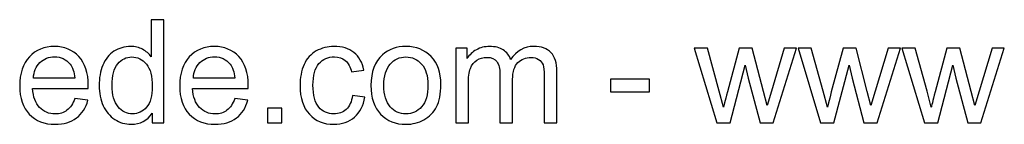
# Model space of a CAD drawing. Header units: millimetres. Extents: x -633 to 605, y -921 to 687.
# Tile 8 of 83: x -13 to 162, y -921 to -902. Entities that reach past the tile are written whole.
import ezdxf

# ---------------------------------------------------------------- set-up
doc = ezdxf.new("R2010")
doc.units = ezdxf.units.MM
doc.header["$MEASUREMENT"] = 0
doc.layers.add('Layer 1', color=7, linetype='Continuous')

msp = doc.modelspace()

# ---------------------------------------------------------------- linework, layer by layer
at = {"layer": 'Layer 1', "color": 250}
for points, knots in [([(10.8565, -920.4738), (10.8565, -920.4738), (10.8565, -918.7937), (10.8565, -918.7937), (10.8565, -918.7937), (10.0185, -920.0995), (8.785, -920.7545), (7.156, -920.7545), (7.156, -920.7545), (6.1011, -920.7545), (5.1313, -920.4653), (4.2508, -919.8826), (4.2508, -919.8826), (3.3661, -919.3041), (2.6813, -918.4917), (2.1921, -917.4538), (2.1921, -917.4538), (1.7072, -916.4117), (1.4648, -915.2165), (1.4648, -913.8639), (1.4648, -913.8639), (1.4648, -912.5453), (1.686, -911.3501), (2.1241, -910.2739), (2.1241, -910.2739), (2.5664, -909.2021), (3.2257, -908.3769), (4.1062, -907.8069), (4.1062, -907.8069), (4.9824, -907.2327), (5.9692, -906.9477), (7.0539, -906.9477), (7.0539, -906.9477), (7.8535, -906.9477), (8.5639, -907.1179), (9.1849, -907.4539), (9.1849, -907.4539), (9.8059, -907.7899), (10.312, -908.2323), (10.7034, -908.7725), (10.7034, -908.7725), (10.7034, -908.7725), (10.7034, -902.2008), (10.7034, -902.2008), (10.7034, -902.2008), (10.7034, -902.2008), (12.9492, -902.2008), (12.9492, -902.2008), (12.9492, -902.2008), (12.9492, -902.2008), (12.9492, -920.4738), (12.9492, -920.4738), (12.9492, -920.4738), (12.9492, -920.4738), (10.8565, -920.4738), (10.8565, -920.4738)], [0, 0, 0, 0, 0.06666667, 0.06666667, 0.06666667, 0.06666667, 0.13333333, 0.13333333, 0.13333333, 0.13333333, 0.2, 0.2, 0.2, 0.2, 0.26666667, 0.26666667, 0.26666667, 0.26666667, 0.33333333, 0.33333333, 0.33333333, 0.33333333, 0.4, 0.4, 0.4, 0.4, 0.46666667, 0.46666667, 0.46666667, 0.46666667, 0.53333333, 0.53333333, 0.53333333, 0.53333333, 0.6, 0.6, 0.6, 0.6, 0.66666667, 0.66666667, 0.66666667, 0.66666667, 0.73333333, 0.73333333, 0.73333333, 0.73333333, 0.8, 0.8, 0.8, 0.8, 0.86666667, 0.86666667, 0.86666667, 0.86666667, 1, 1, 1, 1]), ([(-2.8525, -916.1863), (-2.8525, -916.1863), (-0.5301, -916.4925), (-0.5301, -916.4925), (-0.5301, -916.4925), (-0.8917, -917.8409), (-1.568, -918.8915), (-2.5548, -919.6359), (-2.5548, -919.6359), (-3.5416, -920.3802), (-4.8006, -920.7545), (-6.3361, -920.7545), (-6.3361, -920.7545), (-8.2672, -920.7545), (-9.7985, -920.159), (-10.9299, -918.9681), (-10.9299, -918.9681), (-12.0613, -917.7813), (-12.627, -916.1097), (-12.627, -913.9617), (-12.627, -913.9617), (-12.627, -911.7414), (-12.0571, -910.0145), (-10.9129, -908.7895), (-10.9129, -908.7895), (-9.7687, -907.5602), (-8.2842, -906.9477), (-6.4595, -906.9477), (-6.4595, -906.9477), (-4.6943, -906.9477), (-3.2523, -907.5475), (-2.1337, -908.7512), (-2.1337, -908.7512), (-1.015, -909.9549), (-0.4536, -911.6478), (-0.4536, -913.8299), (-0.4536, -913.8299), (-0.4536, -913.9617), (-0.4578, -914.1616), (-0.4663, -914.4253), (-0.4663, -914.4253), (-0.4663, -914.4253), (-10.3301, -914.4253), (-10.3301, -914.4253), (-10.3301, -914.4253), (-10.2451, -915.8758), (-9.8367, -916.9902), (-9.0966, -917.7601), (-9.0966, -917.7601), (-8.3608, -918.53), (-7.4378, -918.917), (-6.3361, -918.917), (-6.3361, -918.917), (-5.5152, -918.917), (-4.8134, -918.7001), (-4.2349, -918.2662), (-4.2349, -918.2662), (-3.6522, -917.8324), (-3.1928, -917.1391), (-2.8525, -916.1863)], [0, 0, 0, 0, 0.0625, 0.0625, 0.0625, 0.0625, 0.125, 0.125, 0.125, 0.125, 0.1875, 0.1875, 0.1875, 0.1875, 0.25, 0.25, 0.25, 0.25, 0.3125, 0.3125, 0.3125, 0.3125, 0.375, 0.375, 0.375, 0.375, 0.4375, 0.4375, 0.4375, 0.4375, 0.5, 0.5, 0.5, 0.5, 0.5625, 0.5625, 0.5625, 0.5625, 0.625, 0.625, 0.625, 0.625, 0.6875, 0.6875, 0.6875, 0.6875, 0.75, 0.75, 0.75, 0.75, 0.8125, 0.8125, 0.8125, 0.8125, 0.875, 0.875, 0.875, 0.875, 1, 1, 1, 1]), ([(25.5353, -916.1863), (25.5353, -916.1863), (27.8577, -916.4925), (27.8577, -916.4925), (27.8577, -916.4925), (27.4961, -917.8409), (26.8198, -918.8915), (25.833, -919.6359), (25.833, -919.6359), (24.8462, -920.3802), (23.5872, -920.7545), (22.0517, -920.7545), (22.0517, -920.7545), (20.1206, -920.7545), (18.5893, -920.159), (17.4579, -918.9681), (17.4579, -918.9681), (16.3265, -917.7813), (15.7608, -916.1097), (15.7608, -913.9617), (15.7608, -913.9617), (15.7608, -911.7414), (16.3307, -910.0145), (17.4749, -908.7895), (17.4749, -908.7895), (18.6191, -907.5602), (20.1036, -906.9477), (21.9283, -906.9477), (21.9283, -906.9477), (23.6935, -906.9477), (25.1355, -907.5475), (26.2541, -908.7512), (26.2541, -908.7512), (27.3728, -909.9549), (27.9342, -911.6478), (27.9342, -913.8299), (27.9342, -913.8299), (27.9342, -913.9617), (27.93, -914.1616), (27.9215, -914.4253), (27.9215, -914.4253), (27.9215, -914.4253), (18.0577, -914.4253), (18.0577, -914.4253), (18.0577, -914.4253), (18.1427, -915.8758), (18.5511, -916.9902), (19.2912, -917.7601), (19.2912, -917.7601), (20.027, -918.53), (20.95, -918.917), (22.0517, -918.917), (22.0517, -918.917), (22.8726, -918.917), (23.5744, -918.7001), (24.1529, -918.2662), (24.1529, -918.2662), (24.7356, -917.8324), (25.195, -917.1391), (25.5353, -916.1863)], [0, 0, 0, 0, 0.0625, 0.0625, 0.0625, 0.0625, 0.125, 0.125, 0.125, 0.125, 0.1875, 0.1875, 0.1875, 0.1875, 0.25, 0.25, 0.25, 0.25, 0.3125, 0.3125, 0.3125, 0.3125, 0.375, 0.375, 0.375, 0.375, 0.4375, 0.4375, 0.4375, 0.4375, 0.5, 0.5, 0.5, 0.5, 0.5625, 0.5625, 0.5625, 0.5625, 0.625, 0.625, 0.625, 0.625, 0.6875, 0.6875, 0.6875, 0.6875, 0.75, 0.75, 0.75, 0.75, 0.8125, 0.8125, 0.8125, 0.8125, 0.875, 0.875, 0.875, 0.875, 1, 1, 1, 1]), ([(46.437, -915.6248), (46.437, -915.6248), (48.6318, -915.9311), (48.6318, -915.9311), (48.6318, -915.9311), (48.3893, -917.4411), (47.7768, -918.6193), (46.7857, -919.4742), (46.7857, -919.4742), (45.7947, -920.3292), (44.5739, -920.7545), (43.132, -920.7545), (43.132, -920.7545), (41.3243, -920.7545), (39.8696, -920.1633), (38.7722, -918.9808), (38.7722, -918.9808), (37.6705, -917.7984), (37.1218, -916.1055), (37.1218, -913.9022), (37.1218, -913.9022), (37.1218, -912.473), (37.36, -911.2267), (37.8322, -910.1548), (37.8322, -910.1548), (38.3043, -909.0872), (39.0231, -908.2833), (39.9929, -907.7516), (39.9929, -907.7516), (40.9585, -907.2157), (42.0091, -906.9477), (43.149, -906.9477), (43.149, -906.9477), (44.5824, -906.9477), (45.7607, -907.3093), (46.6709, -908.0366), (46.6709, -908.0366), (47.5854, -908.764), (48.1724, -909.7976), (48.4276, -911.1332), (48.4276, -911.1332), (48.4276, -911.1332), (46.2583, -911.4649), (46.2583, -911.4649), (46.2583, -911.4649), (46.0499, -910.5759), (45.6841, -909.9081), (45.1524, -909.4573), (45.1524, -909.4573), (44.625, -909.0107), (43.987, -908.7852), (43.2383, -908.7852), (43.2383, -908.7852), (42.1069, -908.7852), (41.1882, -909.1893), (40.4778, -909.9975), (40.4778, -909.9975), (39.7718, -910.8099), (39.4187, -912.0859), (39.4187, -913.8384), (39.4187, -913.8384), (39.4187, -915.6163), (39.759, -916.9051), (40.4396, -917.709), (40.4396, -917.709), (41.1244, -918.5129), (42.0133, -918.917), (43.1065, -918.917), (43.1065, -918.917), (43.9912, -918.917), (44.7271, -918.6491), (45.314, -918.1089), (45.314, -918.1089), (45.9053, -917.5729), (46.2796, -916.7435), (46.437, -915.6248)], [0, 0, 0, 0, 0.05, 0.05, 0.05, 0.05, 0.1, 0.1, 0.1, 0.1, 0.15, 0.15, 0.15, 0.15, 0.2, 0.2, 0.2, 0.2, 0.25, 0.25, 0.25, 0.25, 0.3, 0.3, 0.3, 0.3, 0.35, 0.35, 0.35, 0.35, 0.4, 0.4, 0.4, 0.4, 0.45, 0.45, 0.45, 0.45, 0.5, 0.5, 0.5, 0.5, 0.55, 0.55, 0.55, 0.55, 0.6, 0.6, 0.6, 0.6, 0.65, 0.65, 0.65, 0.65, 0.7, 0.7, 0.7, 0.7, 0.75, 0.75, 0.75, 0.75, 0.8, 0.8, 0.8, 0.8, 0.85, 0.85, 0.85, 0.85, 0.9, 0.9, 0.9, 0.9, 1, 1, 1, 1]), ([(49.7036, -913.8511), (49.7036, -911.4054), (50.3841, -909.5934), (51.7495, -908.4152), (51.7495, -908.4152), (52.8852, -907.4369), (54.2761, -906.9477), (55.9137, -906.9477), (55.9137, -906.9477), (57.7299, -906.9477), (59.2186, -907.5432), (60.3756, -908.7342), (60.3756, -908.7342), (61.5283, -909.9209), (62.1067, -911.567), (62.1067, -913.664), (62.1067, -913.664), (62.1067, -915.3654), (61.8515, -916.701), (61.3411, -917.675), (61.3411, -917.675), (60.8307, -918.6491), (60.0863, -919.4062), (59.108, -919.9464), (59.108, -919.9464), (58.134, -920.4866), (57.0664, -920.7545), (55.9137, -920.7545), (55.9137, -920.7545), (54.0592, -920.7545), (52.5619, -920.1633), (51.4177, -918.9766), (51.4177, -918.9766), (50.2736, -917.7899), (49.7036, -916.08), (49.7036, -913.8511)], [0, 0, 0, 0, 0.1, 0.1, 0.1, 0.1, 0.2, 0.2, 0.2, 0.2, 0.3, 0.3, 0.3, 0.3, 0.4, 0.4, 0.4, 0.4, 0.5, 0.5, 0.5, 0.5, 0.6, 0.6, 0.6, 0.6, 0.7, 0.7, 0.7, 0.7, 0.8, 0.8, 0.8, 0.8, 1, 1, 1, 1]), ([(64.7397, -920.4738), (64.7397, -920.4738), (64.7397, -907.2285), (64.7397, -907.2285), (64.7397, -907.2285), (64.7397, -907.2285), (66.7558, -907.2285), (66.7558, -907.2285), (66.7558, -907.2285), (66.7558, -907.2285), (66.7558, -909.1), (66.7558, -909.1), (66.7558, -909.1), (67.1684, -908.4535), (67.7214, -907.9303), (68.4104, -907.539), (68.4104, -907.539), (69.0995, -907.1434), (69.8821, -906.9477), (70.7626, -906.9477), (70.7626, -906.9477), (71.7409, -906.9477), (72.5448, -907.1519), (73.1701, -907.556), (73.1701, -907.556), (73.7953, -907.9643), (74.2377, -908.53), (74.4929, -909.2616), (74.4929, -909.2616), (75.5478, -907.7176), (76.9131, -906.9477), (78.5975, -906.9477), (78.5975, -906.9477), (79.9161, -906.9477), (80.9327, -907.3093), (81.6388, -908.0366), (81.6388, -908.0366), (82.3491, -908.764), (82.7064, -909.8826), (82.7064, -911.3926), (82.7064, -911.3926), (82.7064, -911.3926), (82.7064, -920.4738), (82.7064, -920.4738), (82.7064, -920.4738), (82.7064, -920.4738), (80.4606, -920.4738), (80.4606, -920.4738), (80.4606, -920.4738), (80.4606, -920.4738), (80.4606, -912.137), (80.4606, -912.137), (80.4606, -912.137), (80.4606, -911.2437), (80.384, -910.5972), (80.2394, -910.2016), (80.2394, -910.2016), (80.0948, -909.8061), (79.831, -909.4913), (79.444, -909.2489), (79.444, -909.2489), (79.0612, -909.0064), (78.6103, -908.8873), (78.0956, -908.8873), (78.0956, -908.8873), (77.1599, -908.8873), (76.3857, -909.1978), (75.769, -909.8146), (75.769, -909.8146), (75.1522, -910.4356), (74.846, -911.4266), (74.846, -912.7878), (74.846, -912.7878), (74.846, -912.7878), (74.846, -920.4738), (74.846, -920.4738), (74.846, -920.4738), (74.846, -920.4738), (72.6001, -920.4738), (72.6001, -920.4738), (72.6001, -920.4738), (72.6001, -920.4738), (72.6001, -911.8775), (72.6001, -911.8775), (72.6001, -911.8775), (72.6001, -910.8822), (72.4172, -910.1336), (72.0514, -909.6359), (72.0514, -909.6359), (71.6856, -909.1383), (71.0859, -908.8873), (70.2564, -908.8873), (70.2564, -908.8873), (69.6269, -908.8873), (69.0442, -909.0532), (68.5083, -909.385), (68.5083, -909.385), (67.9723, -909.7167), (67.5853, -910.2016), (67.3428, -910.8439), (67.3428, -910.8439), (67.1046, -911.4819), (66.9855, -912.4049), (66.9855, -913.6087), (66.9855, -913.6087), (66.9855, -913.6087), (66.9855, -920.4738), (66.9855, -920.4738), (66.9855, -920.4738), (66.9855, -920.4738), (64.7397, -920.4738), (64.7397, -920.4738)], [0, 0, 0, 0, 0.03448276, 0.03448276, 0.03448276, 0.03448276, 0.06896552, 0.06896552, 0.06896552, 0.06896552, 0.10344828, 0.10344828, 0.10344828, 0.10344828, 0.13793103, 0.13793103, 0.13793103, 0.13793103, 0.17241379, 0.17241379, 0.17241379, 0.17241379, 0.20689655, 0.20689655, 0.20689655, 0.20689655, 0.24137931, 0.24137931, 0.24137931, 0.24137931, 0.27586207, 0.27586207, 0.27586207, 0.27586207, 0.31034483, 0.31034483, 0.31034483, 0.31034483, 0.34482759, 0.34482759, 0.34482759, 0.34482759, 0.37931034, 0.37931034, 0.37931034, 0.37931034, 0.4137931, 0.4137931, 0.4137931, 0.4137931, 0.44827586, 0.44827586, 0.44827586, 0.44827586, 0.48275862, 0.48275862, 0.48275862, 0.48275862, 0.51724138, 0.51724138, 0.51724138, 0.51724138, 0.55172414, 0.55172414, 0.55172414, 0.55172414, 0.5862069, 0.5862069, 0.5862069, 0.5862069, 0.62068966, 0.62068966, 0.62068966, 0.62068966, 0.65517241, 0.65517241, 0.65517241, 0.65517241, 0.68965517, 0.68965517, 0.68965517, 0.68965517, 0.72413793, 0.72413793, 0.72413793, 0.72413793, 0.75862069, 0.75862069, 0.75862069, 0.75862069, 0.79310345, 0.79310345, 0.79310345, 0.79310345, 0.82758621, 0.82758621, 0.82758621, 0.82758621, 0.86206897, 0.86206897, 0.86206897, 0.86206897, 0.89655172, 0.89655172, 0.89655172, 0.89655172, 0.93103448, 0.93103448, 0.93103448, 0.93103448, 1, 1, 1, 1]), ([(111.0602, -920.4738), (111.0602, -920.4738), (107.0577, -907.2285), (107.0577, -907.2285), (107.0577, -907.2285), (107.0577, -907.2285), (109.4056, -907.2285), (109.4056, -907.2285), (109.4056, -907.2285), (109.4056, -907.2285), (111.5196, -914.872), (111.5196, -914.872), (111.5196, -914.872), (111.5196, -914.872), (112.2682, -917.7175), (112.2682, -917.7175), (112.2682, -917.7175), (112.298, -917.5772), (112.5277, -916.6669), (112.953, -914.9868), (112.953, -914.9868), (112.953, -914.9868), (115.05, -907.2285), (115.05, -907.2285), (115.05, -907.2285), (115.05, -907.2285), (117.3511, -907.2285), (117.3511, -907.2285), (117.3511, -907.2285), (117.3511, -907.2285), (119.346, -914.9188), (119.346, -914.9188), (119.346, -914.9188), (119.346, -914.9188), (119.9968, -917.4411), (119.9968, -917.4411), (119.9968, -917.4411), (119.9968, -917.4411), (120.7582, -914.8847), (120.7582, -914.8847), (120.7582, -914.8847), (120.7582, -914.8847), (123.0465, -907.2285), (123.0465, -907.2285), (123.0465, -907.2285), (123.0465, -907.2285), (125.2286, -907.2285), (125.2286, -907.2285), (125.2286, -907.2285), (125.2286, -907.2285), (121.0729, -920.4738), (121.0729, -920.4738), (121.0729, -920.4738), (121.0729, -920.4738), (118.7505, -920.4738), (118.7505, -920.4738), (118.7505, -920.4738), (118.7505, -920.4738), (116.6493, -912.5496), (116.6493, -912.5496), (116.6493, -912.5496), (116.6493, -912.5496), (116.1176, -910.2825), (116.1176, -910.2825), (116.1176, -910.2825), (116.1176, -910.2825), (113.4379, -920.4738), (113.4379, -920.4738), (113.4379, -920.4738), (113.4379, -920.4738), (111.0602, -920.4738), (111.0602, -920.4738)], [0, 0, 0, 0, 0.05263158, 0.05263158, 0.05263158, 0.05263158, 0.10526316, 0.10526316, 0.10526316, 0.10526316, 0.15789474, 0.15789474, 0.15789474, 0.15789474, 0.21052632, 0.21052632, 0.21052632, 0.21052632, 0.26315789, 0.26315789, 0.26315789, 0.26315789, 0.31578947, 0.31578947, 0.31578947, 0.31578947, 0.36842105, 0.36842105, 0.36842105, 0.36842105, 0.42105263, 0.42105263, 0.42105263, 0.42105263, 0.47368421, 0.47368421, 0.47368421, 0.47368421, 0.52631579, 0.52631579, 0.52631579, 0.52631579, 0.57894737, 0.57894737, 0.57894737, 0.57894737, 0.63157895, 0.63157895, 0.63157895, 0.63157895, 0.68421053, 0.68421053, 0.68421053, 0.68421053, 0.73684211, 0.73684211, 0.73684211, 0.73684211, 0.78947368, 0.78947368, 0.78947368, 0.78947368, 0.84210526, 0.84210526, 0.84210526, 0.84210526, 0.89473684, 0.89473684, 0.89473684, 0.89473684, 1, 1, 1, 1]), ([(129.4905, -920.4738), (129.4905, -920.4738), (125.488, -907.2285), (125.488, -907.2285), (125.488, -907.2285), (125.488, -907.2285), (127.8359, -907.2285), (127.8359, -907.2285), (127.8359, -907.2285), (127.8359, -907.2285), (129.9499, -914.872), (129.9499, -914.872), (129.9499, -914.872), (129.9499, -914.872), (130.6985, -917.7175), (130.6985, -917.7175), (130.6985, -917.7175), (130.7283, -917.5772), (130.958, -916.6669), (131.3833, -914.9868), (131.3833, -914.9868), (131.3833, -914.9868), (133.4803, -907.2285), (133.4803, -907.2285), (133.4803, -907.2285), (133.4803, -907.2285), (135.7814, -907.2285), (135.7814, -907.2285), (135.7814, -907.2285), (135.7814, -907.2285), (137.7763, -914.9188), (137.7763, -914.9188), (137.7763, -914.9188), (137.7763, -914.9188), (138.4271, -917.4411), (138.4271, -917.4411), (138.4271, -917.4411), (138.4271, -917.4411), (139.1885, -914.8847), (139.1885, -914.8847), (139.1885, -914.8847), (139.1885, -914.8847), (141.4768, -907.2285), (141.4768, -907.2285), (141.4768, -907.2285), (141.4768, -907.2285), (143.6589, -907.2285), (143.6589, -907.2285), (143.6589, -907.2285), (143.6589, -907.2285), (139.5032, -920.4738), (139.5032, -920.4738), (139.5032, -920.4738), (139.5032, -920.4738), (137.1808, -920.4738), (137.1808, -920.4738), (137.1808, -920.4738), (137.1808, -920.4738), (135.0796, -912.5496), (135.0796, -912.5496), (135.0796, -912.5496), (135.0796, -912.5496), (134.5479, -910.2825), (134.5479, -910.2825), (134.5479, -910.2825), (134.5479, -910.2825), (131.8682, -920.4738), (131.8682, -920.4738), (131.8682, -920.4738), (131.8682, -920.4738), (129.4905, -920.4738), (129.4905, -920.4738)], [0, 0, 0, 0, 0.05263158, 0.05263158, 0.05263158, 0.05263158, 0.10526316, 0.10526316, 0.10526316, 0.10526316, 0.15789474, 0.15789474, 0.15789474, 0.15789474, 0.21052632, 0.21052632, 0.21052632, 0.21052632, 0.26315789, 0.26315789, 0.26315789, 0.26315789, 0.31578947, 0.31578947, 0.31578947, 0.31578947, 0.36842105, 0.36842105, 0.36842105, 0.36842105, 0.42105263, 0.42105263, 0.42105263, 0.42105263, 0.47368421, 0.47368421, 0.47368421, 0.47368421, 0.52631579, 0.52631579, 0.52631579, 0.52631579, 0.57894737, 0.57894737, 0.57894737, 0.57894737, 0.63157895, 0.63157895, 0.63157895, 0.63157895, 0.68421053, 0.68421053, 0.68421053, 0.68421053, 0.73684211, 0.73684211, 0.73684211, 0.73684211, 0.78947368, 0.78947368, 0.78947368, 0.78947368, 0.84210526, 0.84210526, 0.84210526, 0.84210526, 0.89473684, 0.89473684, 0.89473684, 0.89473684, 1, 1, 1, 1]), ([(147.9208, -920.4738), (147.9208, -920.4738), (143.9183, -907.2285), (143.9183, -907.2285), (143.9183, -907.2285), (143.9183, -907.2285), (146.2662, -907.2285), (146.2662, -907.2285), (146.2662, -907.2285), (146.2662, -907.2285), (148.3802, -914.872), (148.3802, -914.872), (148.3802, -914.872), (148.3802, -914.872), (149.1288, -917.7175), (149.1288, -917.7175), (149.1288, -917.7175), (149.1586, -917.5772), (149.3883, -916.6669), (149.8136, -914.9868), (149.8136, -914.9868), (149.8136, -914.9868), (151.9106, -907.2285), (151.9106, -907.2285), (151.9106, -907.2285), (151.9106, -907.2285), (154.2117, -907.2285), (154.2117, -907.2285), (154.2117, -907.2285), (154.2117, -907.2285), (156.2066, -914.9188), (156.2066, -914.9188), (156.2066, -914.9188), (156.2066, -914.9188), (156.8574, -917.4411), (156.8574, -917.4411), (156.8574, -917.4411), (156.8574, -917.4411), (157.6188, -914.8847), (157.6188, -914.8847), (157.6188, -914.8847), (157.6188, -914.8847), (159.9071, -907.2285), (159.9071, -907.2285), (159.9071, -907.2285), (159.9071, -907.2285), (162.0892, -907.2285), (162.0892, -907.2285), (162.0892, -907.2285), (162.0892, -907.2285), (157.9335, -920.4738), (157.9335, -920.4738), (157.9335, -920.4738), (157.9335, -920.4738), (155.6111, -920.4738), (155.6111, -920.4738), (155.6111, -920.4738), (155.6111, -920.4738), (153.5099, -912.5496), (153.5099, -912.5496), (153.5099, -912.5496), (153.5099, -912.5496), (152.9782, -910.2825), (152.9782, -910.2825), (152.9782, -910.2825), (152.9782, -910.2825), (150.2985, -920.4738), (150.2985, -920.4738), (150.2985, -920.4738), (150.2985, -920.4738), (147.9208, -920.4738), (147.9208, -920.4738)], [0, 0, 0, 0, 0.05263158, 0.05263158, 0.05263158, 0.05263158, 0.10526316, 0.10526316, 0.10526316, 0.10526316, 0.15789474, 0.15789474, 0.15789474, 0.15789474, 0.21052632, 0.21052632, 0.21052632, 0.21052632, 0.26315789, 0.26315789, 0.26315789, 0.26315789, 0.31578947, 0.31578947, 0.31578947, 0.31578947, 0.36842105, 0.36842105, 0.36842105, 0.36842105, 0.42105263, 0.42105263, 0.42105263, 0.42105263, 0.47368421, 0.47368421, 0.47368421, 0.47368421, 0.52631579, 0.52631579, 0.52631579, 0.52631579, 0.57894737, 0.57894737, 0.57894737, 0.57894737, 0.63157895, 0.63157895, 0.63157895, 0.63157895, 0.68421053, 0.68421053, 0.68421053, 0.68421053, 0.73684211, 0.73684211, 0.73684211, 0.73684211, 0.78947368, 0.78947368, 0.78947368, 0.78947368, 0.84210526, 0.84210526, 0.84210526, 0.84210526, 0.89473684, 0.89473684, 0.89473684, 0.89473684, 1, 1, 1, 1]), ([(-10.2025, -912.5878), (-10.2025, -912.5878), (-2.827, -912.5878), (-2.827, -912.5878), (-2.827, -912.5878), (-2.9248, -911.4734), (-3.2098, -910.6397), (-3.6734, -910.0825), (-3.6734, -910.0825), (-4.3838, -909.2191), (-5.311, -908.7852), (-6.4467, -908.7852), (-6.4467, -908.7852), (-7.4761, -908.7852), (-8.3395, -909.1298), (-9.0413, -909.8188), (-9.0413, -909.8188), (-9.7389, -910.5079), (-10.126, -911.4309), (-10.2025, -912.5878)], [0, 0, 0, 0, 0.16666667, 0.16666667, 0.16666667, 0.16666667, 0.33333333, 0.33333333, 0.33333333, 0.33333333, 0.5, 0.5, 0.5, 0.5, 0.66666667, 0.66666667, 0.66666667, 0.66666667, 1, 1, 1, 1]), ([(3.7617, -913.8681), (3.7617, -915.561), (4.119, -916.8243), (4.8378, -917.6622), (4.8378, -917.6622), (5.5524, -918.5002), (6.3988, -918.917), (7.3729, -918.917), (7.3729, -918.917), (8.3554, -918.917), (9.1891, -918.5172), (9.8782, -917.7175), (9.8782, -917.7175), (10.563, -916.9179), (10.9075, -915.6971), (10.9075, -914.0553), (10.9075, -914.0553), (10.9075, -912.2518), (10.5587, -910.9247), (9.8569, -910.0783), (9.8569, -910.0783), (9.1593, -909.2318), (8.2959, -908.8107), (7.2708, -908.8107), (7.2708, -908.8107), (6.2712, -908.8107), (5.4375, -909.2148), (4.7655, -910.0272), (4.7655, -910.0272), (4.0977, -910.8397), (3.7617, -912.12), (3.7617, -913.8681)], [0, 0, 0, 0, 0.11111111, 0.11111111, 0.11111111, 0.11111111, 0.22222222, 0.22222222, 0.22222222, 0.22222222, 0.33333333, 0.33333333, 0.33333333, 0.33333333, 0.44444444, 0.44444444, 0.44444444, 0.44444444, 0.55555556, 0.55555556, 0.55555556, 0.55555556, 0.66666667, 0.66666667, 0.66666667, 0.66666667, 0.77777778, 0.77777778, 0.77777778, 0.77777778, 1, 1, 1, 1]), ([(18.1853, -912.5878), (18.1853, -912.5878), (25.5608, -912.5878), (25.5608, -912.5878), (25.5608, -912.5878), (25.463, -911.4734), (25.178, -910.6397), (24.7144, -910.0825), (24.7144, -910.0825), (24.004, -909.2191), (23.0768, -908.7852), (21.9411, -908.7852), (21.9411, -908.7852), (20.9117, -908.7852), (20.0483, -909.1298), (19.3465, -909.8188), (19.3465, -909.8188), (18.6489, -910.5079), (18.2618, -911.4309), (18.1853, -912.5878)], [0, 0, 0, 0, 0.16666667, 0.16666667, 0.16666667, 0.16666667, 0.33333333, 0.33333333, 0.33333333, 0.33333333, 0.5, 0.5, 0.5, 0.5, 0.66666667, 0.66666667, 0.66666667, 0.66666667, 1, 1, 1, 1]), ([(52.0005, -913.8554), (52.0005, -915.5483), (52.3705, -916.8158), (53.1106, -917.6537), (53.1106, -917.6537), (53.855, -918.4959), (54.7865, -918.917), (55.9137, -918.917), (55.9137, -918.917), (57.0281, -918.917), (57.9553, -918.4959), (58.6997, -917.6495), (58.6997, -917.6495), (59.4398, -916.803), (59.8099, -915.5142), (59.8099, -913.7831), (59.8099, -913.7831), (59.8099, -912.1497), (59.4356, -910.912), (58.6912, -910.074), (58.6912, -910.074), (57.9468, -909.2318), (57.0196, -908.8107), (55.9137, -908.8107), (55.9137, -908.8107), (54.7865, -908.8107), (53.855, -909.2276), (53.1106, -910.0655), (53.1106, -910.0655), (52.3705, -910.9035), (52.0005, -912.1667), (52.0005, -913.8554)], [0, 0, 0, 0, 0.11111111, 0.11111111, 0.11111111, 0.11111111, 0.22222222, 0.22222222, 0.22222222, 0.22222222, 0.33333333, 0.33333333, 0.33333333, 0.33333333, 0.44444444, 0.44444444, 0.44444444, 0.44444444, 0.55555556, 0.55555556, 0.55555556, 0.55555556, 0.66666667, 0.66666667, 0.66666667, 0.66666667, 0.77777778, 0.77777778, 0.77777778, 0.77777778, 1, 1, 1, 1]), ([(92.1959, -914.9868), (92.1959, -914.9868), (92.1959, -912.741), (92.1959, -912.741), (92.1959, -912.741), (92.1959, -912.741), (99.1376, -912.741), (99.1376, -912.741), (99.1376, -912.741), (99.1376, -912.741), (99.1376, -914.9868), (99.1376, -914.9868), (99.1376, -914.9868), (99.1376, -914.9868), (92.1959, -914.9868), (92.1959, -914.9868)], [0, 0, 0, 0, 0.2, 0.2, 0.2, 0.2, 0.4, 0.4, 0.4, 0.4, 0.6, 0.6, 0.6, 0.6, 1, 1, 1, 1]), ([(31.3328, -920.4738), (31.3328, -920.4738), (31.3328, -917.9217), (31.3328, -917.9217), (31.3328, -917.9217), (31.3328, -917.9217), (33.8849, -917.9217), (33.8849, -917.9217), (33.8849, -917.9217), (33.8849, -917.9217), (33.8849, -920.4738), (33.8849, -920.4738), (33.8849, -920.4738), (33.8849, -920.4738), (31.3328, -920.4738), (31.3328, -920.4738)], [0, 0, 0, 0, 0.2, 0.2, 0.2, 0.2, 0.4, 0.4, 0.4, 0.4, 0.6, 0.6, 0.6, 0.6, 1, 1, 1, 1])]:
    msp.add_open_spline(points, degree=3, knots=knots, dxfattribs=at)

doc.saveas('drawing.dxf')
